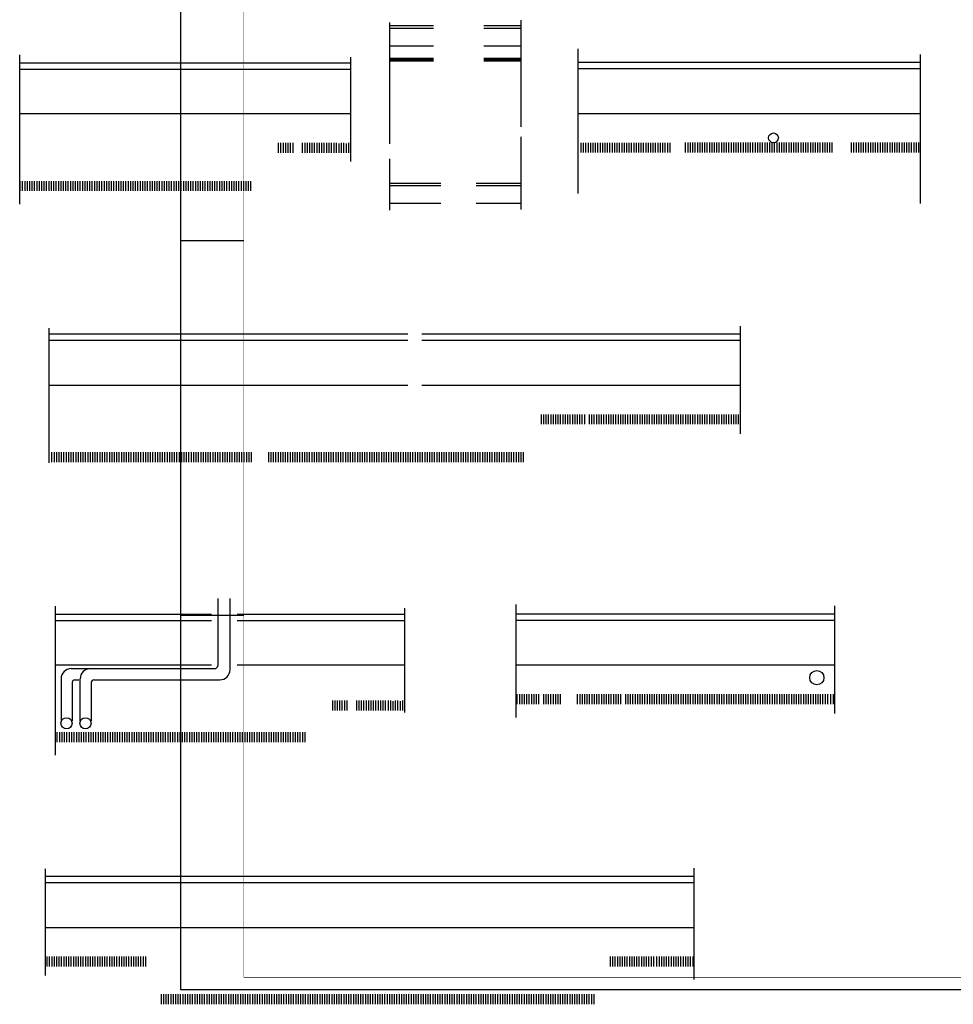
# Model space of a CAD drawing. Header units: millimetres. Extents: x 84333 to 241285, y -2244 to 84291.
# Tile 1 of 74: x 84333 to 121324, y -380 to 38649. Entities that reach past the tile are written whole.
import ezdxf
from ezdxf.enums import TextEntityAlignment as Align

# ---------------------------------------------------------------- set-up
doc = ezdxf.new("R2010")
doc.units = ezdxf.units.MM
doc.header["$LTSCALE"] = 100
doc.layers.get('0').update_dxf_attribs({"linetype": 'CONTINUOUS'})
for name, color, linetype in [('AFDELING', 4, 'CONTINUOUS'), ('BOUW', 8, 'CONTINUOUS'), ('EL6441--_DATACOM', 3, 'CONTINUOUS'), ('LIJN025', 10, 'CONTINUOUS'), ('LIJN050', 90, 'CONTINUOUS'), ('TEKST25', 10, 'CONTINUOUS'), ('TEKST35', 50, 'CONTINUOUS'), ('TEKST50', 90, 'CONTINUOUS')]:
    doc.layers.add(name, color=color, linetype=linetype)
doc.styles.add('ISO', font='ISO.shx')
doc.styles.add('ROMAND', font='romand')
doc.styles.add('TECHNIC', font='technic_.ttf')

# ---------------------------------------------------------------- blocks, each defined once
blk = doc.blocks.new('A0-GE')
at = {"layer": 'LIJN025'}
for p, q in [((0, 297), (25, 297)), ((0, 148.5), (25, 148.5))]:
    blk.add_line(p, q, dxfattribs=at)
blk.add_lwpolyline([(1500, 841), (1500, 0), (0, 0), (0, 841)], close=True, dxfattribs=at)
at = {"layer": 'LIJN050', "const_width": 0.2}
blk.add_lwpolyline([(1495, 836), (25, 836), (25, 5), (1495, 5)], close=True, dxfattribs=at)
at = {"layer": 'TEKST25', "style": 'ROMAND', "width": 2.899115}
blk.add_attdef('STATUS', text='', height=2.5, dxfattribs=at).set_placement((1454, 71.5), (1493, 71.5), align=Align.FIT)
at = {"layer": 'TEKST25', "style": 'ISO'}
for tag, p in [('E', (1455.25, 66)), ('NAAM-E', (1466.75, 66)), ('DATUM-E', (1485, 66)), ('D', (1455.25, 61)), ('NAAM-D', (1466.75, 61)), ('DATUM-D', (1485, 61)), ('C', (1455.25, 56)), ('NAAM-C', (1466.75, 56)), ('DATUM-C', (1485, 56)), ('B', (1455.25, 51)), ('NAAM-B', (1466.75, 51)), ('DATUM-B', (1485, 51)), ('A', (1455.25, 46)), ('NAAM-A', (1466.75, 46)), ('DATUM-A', (1485, 46))]:
    blk.add_attdef(tag, text='', height=2.5, dxfattribs=at).set_placement(p, align=Align.CENTER)
for tag, p in [('DATUM', (1332.75, 36.25)), ('SCHAAL', (1368, 36.25)), ('GETEKEND', (1398.25, 36.25)), ('GECONTOL.', (1433, 36.25)), ('FORMAAT', (1463.25, 28.25))]:
    blk.add_attdef(tag, p, '', height=2.5, dxfattribs=at)
at = {"layer": 'TEKST35', "style": 'ISO'}
for tag, p in [('PROJECT', (1334.5, 72.5)), ('PLAATS', (1334.5, 63.5)), ('INSTALLATIE-REGEL1', (1334.5, 52.5)), ('INSTALLATIE-REGEL2', (1334.5, 43.5))]:
    blk.add_attdef(tag, p, '', height=4, dxfattribs=at)
blk.add_attdef('PROJ.NR.', text='', height=4, dxfattribs=at).set_placement((1481, 23), align=Align.CENTER)
at = {"layer": 'TEKST50', "style": 'ISO'}
blk.add_attdef('FILE-NAAM', text='', height=5, dxfattribs=at).set_placement((1473.5, 7.5), align=Align.CENTER)
blk = doc.blocks.new('A$C13e6995e')
at = {"layer": 'BOUW'}
for p, q in [((14671, 35976), (14671, 40786)), ((14671, 40657), (16392, 40657)), ((18392, 40657), (19866, 40657)), ((19866, 36651), (19866, 40876)), ((14671, 40557), (16392, 40557)), ((18392, 40557), (19866, 40557)), ((16392, 39850), (14671, 39850)), ((19866, 39850), (18392, 39850)), ((0, 33584), (0, 39499)), ((22129, 34006), (22129, 39741)), ((35687, 33601), (35687, 39516)), ((0, 39177), (4959, 39177)), ((4959, 39177), (13113, 39177)), ((13120, 35277), (13120, 39410)), ((14700, 39230), (14700, 39385)), ((14738, 39230), (14738, 39385)), ((14776, 39230), (14776, 39385)), ((14814, 39230), (14814, 39385)), ((14852, 39230), (14852, 39385)), ((14890, 39230), (14890, 39385)), ((14928, 39230), (14928, 39385)), ((14966, 39230), (14966, 39385)), ((15004, 39230), (15004, 39385)), ((15043, 39230), (15043, 39385)), ((15081, 39230), (15081, 39385)), ((15119, 39230), (15119, 39385)), ((15157, 39230), (15157, 39385)), ((15195, 39230), (15195, 39385)), ((15233, 39230), (15233, 39385)), ((15271, 39230), (15271, 39385)), ((15309, 39230), (15309, 39385)), ((15347, 39230), (15347, 39385)), ((15385, 39230), (15385, 39385)), ((15424, 39230), (15424, 39385)), ((15462, 39230), (15462, 39385)), ((15500, 39230), (15500, 39385)), ((15538, 39230), (15538, 39385)), ((15576, 39230), (15576, 39385)), ((15614, 39230), (15614, 39385)), ((15652, 39230), (15652, 39385)), ((15690, 39230), (15690, 39385)), ((15728, 39230), (15728, 39385)), ((15766, 39230), (15766, 39385)), ((15805, 39230), (15805, 39385)), ((15843, 39230), (15843, 39385)), ((15881, 39230), (15881, 39385)), ((15919, 39230), (15919, 39385)), ((15957, 39230), (15957, 39385)), ((15995, 39230), (15995, 39385)), ((16033, 39230), (16033, 39385)), ((16071, 39230), (16071, 39385)), ((16109, 39230), (16109, 39385)), ((16147, 39230), (16147, 39385)), ((16186, 39230), (16186, 39385)), ((16224, 39230), (16224, 39385)), ((16262, 39230), (16262, 39385)), ((16300, 39230), (16300, 39385)), ((16338, 39230), (16338, 39385)), ((16376, 39230), (16376, 39385)), ((18420, 39230), (18420, 39385)), ((18458, 39230), (18458, 39385)), ((18496, 39230), (18496, 39385)), ((18535, 39230), (18535, 39385)), ((18573, 39230), (18573, 39385)), ((18611, 39230), (18611, 39385)), ((18649, 39230), (18649, 39385)), ((18687, 39230), (18687, 39385)), ((18725, 39230), (18725, 39385)), ((18763, 39230), (18763, 39385)), ((18801, 39230), (18801, 39385)), ((18839, 39230), (18839, 39385)), ((18877, 39230), (18877, 39385)), ((18916, 39230), (18916, 39385)), ((18954, 39230), (18954, 39385)), ((18992, 39230), (18992, 39385)), ((19030, 39230), (19030, 39385)), ((19068, 39230), (19068, 39385)), ((19106, 39230), (19106, 39385)), ((19144, 39230), (19144, 39385)), ((19182, 39230), (19182, 39385)), ((19220, 39230), (19220, 39385)), ((19258, 39230), (19258, 39385)), ((19297, 39230), (19297, 39385)), ((19335, 39230), (19335, 39385)), ((19373, 39230), (19373, 39385)), ((19411, 39230), (19411, 39385)), ((19449, 39230), (19449, 39385)), ((19487, 39230), (19487, 39385)), ((19525, 39230), (19525, 39385)), ((19563, 39230), (19563, 39385)), ((19601, 39230), (19601, 39385)), ((19639, 39230), (19639, 39385)), ((19678, 39230), (19678, 39385)), ((19716, 39230), (19716, 39385)), ((19754, 39230), (19754, 39385)), ((19792, 39230), (19792, 39385)), ((19830, 39230), (19830, 39385)), ((19868, 39230), (19868, 39385)), ((30592, 39194), (22129, 39194)), ((35687, 39194), (30592, 39194)), ((0, 38927), (4959, 38927)), ((4959, 38927), (13113, 38927)), ((30592, 38944), (22129, 38944)), ((35687, 38944), (30592, 38944)), ((13134, 37159), (0, 37159)), ((22129, 37176), (35687, 37176)), ((10258, 35609), (10258, 36009)), ((10353, 35609), (10353, 36009)), ((10448, 35609), (10448, 36009)), ((10543, 35609), (10543, 36009)), ((10639, 35609), (10639, 36009)), ((10734, 35609), (10734, 36009)), ((10829, 35609), (10829, 36009)), ((11210, 35609), (11210, 36009)), ((11305, 35609), (11305, 36009)), ((11401, 35609), (11401, 36009)), ((11496, 35609), (11496, 36009)), ((11591, 35609), (11591, 36009)), ((11686, 35609), (11686, 36009)), ((11782, 35609), (11782, 36009)), ((11877, 35609), (11877, 36009)), ((11972, 35609), (11972, 36009)), ((12067, 35609), (12067, 36009)), ((12163, 35609), (12163, 36009)), ((12258, 35609), (12258, 36009)), ((12353, 35609), (12353, 36009)), ((12463, 35609), (12463, 36009)), ((12558, 35609), (12558, 36009)), ((12653, 35609), (12653, 35980)), ((12748, 35609), (12748, 36009)), ((12844, 35609), (12844, 36009)), ((12944, 35609), (12944, 35980)), ((13040, 35609), (13040, 36009)), ((19866, 33368), (19866, 36248)), ((22245, 35626), (22245, 36018)), ((22340, 35626), (22340, 36018)), ((22435, 35626), (22435, 36018)), ((22531, 35626), (22531, 36018)), ((22626, 35626), (22626, 36018)), ((22721, 35626), (22721, 36018)), ((22816, 35626), (22816, 36018)), ((22912, 35626), (22912, 36018)), ((23007, 35626), (23007, 36018)), ((23102, 35626), (23102, 36018)), ((23198, 35626), (23198, 36018)), ((23293, 35626), (23293, 36018)), ((23389, 35626), (23389, 36018)), ((23484, 35626), (23484, 36018)), ((23579, 35626), (23579, 36018)), ((23674, 35626), (23674, 36018)), ((23770, 35626), (23770, 36018)), ((23865, 35626), (23865, 36018)), ((23960, 35626), (23960, 36018)), ((24055, 35626), (24055, 36018)), ((24151, 35626), (24151, 36018)), ((24246, 35626), (24246, 36018)), ((24341, 35626), (24341, 36018)), ((24436, 35626), (24436, 36018)), ((24532, 35626), (24532, 36018)), ((24627, 35626), (24627, 36018)), ((24722, 35626), (24722, 36018)), ((24817, 35626), (24817, 36018)), ((24913, 35626), (24913, 36018)), ((25008, 35626), (25008, 36018)), ((25103, 35626), (25103, 36018)), ((25198, 35626), (25198, 36018)), ((25294, 35626), (25294, 36018)), ((25389, 35626), (25389, 36018)), ((25484, 35626), (25484, 36018)), ((25579, 35626), (25579, 36018)), ((25675, 35626), (25675, 36018)), ((25770, 35626), (25770, 36018)), ((26387, 35626), (26387, 36023)), ((26483, 35626), (26483, 36023)), ((26578, 35626), (26578, 36023)), ((26673, 35626), (26673, 36023)), ((26768, 35626), (26768, 36023)), ((26864, 35626), (26864, 36023)), ((26959, 35626), (26959, 36023)), ((27054, 35626), (27054, 36023)), ((27149, 35626), (27149, 36023)), ((27245, 35626), (27245, 36023)), ((27340, 35626), (27340, 36023)), ((27435, 35626), (27435, 36023)), ((27530, 35626), (27530, 36023)), ((27626, 35626), (27626, 36023)), ((27721, 35626), (27721, 36023)), ((27816, 35626), (27816, 36023)), ((27911, 35626), (27911, 36023)), ((28007, 35626), (28007, 36023)), ((28102, 35626), (28102, 36023)), ((28197, 35626), (28197, 36023)), ((28292, 35626), (28292, 36023)), ((28388, 35626), (28388, 36023)), ((28483, 35626), (28483, 36023)), ((28578, 35626), (28578, 36023)), ((28673, 35626), (28673, 36023)), ((28769, 35626), (28769, 36023)), ((28864, 35626), (28864, 36023)), ((28959, 35626), (28959, 36023)), ((29054, 35626), (29054, 36023)), ((29150, 35626), (29150, 36023)), ((29245, 35626), (29245, 36023)), ((29340, 35626), (29340, 36023)), ((29435, 35626), (29435, 36023)), ((29531, 35626), (29531, 36023)), ((29626, 35626), (29626, 36023)), ((29721, 35626), (29721, 36023)), ((29816, 35626), (29816, 36023)), ((29912, 35626), (29912, 36023)), ((30007, 35626), (30007, 36023)), ((30102, 35626), (30102, 36023)), ((30197, 35626), (30197, 36023)), ((30293, 35626), (30293, 36023)), ((30388, 35626), (30388, 36023)), ((30483, 35626), (30483, 36023)), ((30578, 35626), (30578, 36023)), ((30674, 35626), (30674, 36023)), ((30769, 35626), (30769, 36023)), ((30864, 35626), (30864, 36023)), ((30959, 35626), (30959, 36023)), ((31055, 35626), (31055, 36023)), ((31150, 35626), (31150, 36023)), ((31245, 35626), (31245, 36023)), ((31340, 35626), (31340, 36023)), ((31436, 35626), (31436, 36023)), ((31531, 35626), (31531, 36023)), ((31626, 35626), (31626, 36023)), ((31721, 35626), (31721, 36023)), ((31817, 35626), (31817, 36023)), ((31912, 35626), (31912, 36023)), ((32007, 35626), (32007, 36023)), ((32102, 35626), (32102, 36023)), ((32198, 35626), (32198, 36023)), ((32960, 35626), (32960, 36023)), ((33055, 35626), (33055, 36023)), ((33150, 35626), (33150, 36023)), ((33245, 35626), (33245, 36023)), ((33341, 35626), (33341, 36023)), ((33436, 35626), (33436, 36023)), ((33531, 35626), (33531, 36023)), ((33626, 35626), (33626, 36023)), ((33722, 35626), (33722, 36023)), ((33817, 35626), (33817, 36023)), ((33912, 35626), (33912, 36023)), ((34007, 35626), (34007, 36023)), ((34103, 35626), (34103, 36023)), ((34198, 35626), (34198, 36023)), ((34293, 35626), (34293, 36023)), ((34388, 35626), (34388, 36023)), ((34484, 35626), (34484, 36023)), ((34579, 35626), (34579, 36023)), ((34674, 35626), (34674, 36023)), ((34769, 35626), (34769, 36023)), ((34865, 35626), (34865, 36023)), ((34960, 35626), (34960, 36023)), ((35055, 35626), (35055, 36023)), ((35150, 35626), (35150, 36023)), ((35246, 35626), (35246, 36023)), ((35341, 35626), (35341, 36023)), ((35436, 35626), (35436, 36023)), ((35531, 35626), (35531, 36023)), ((35627, 35626), (35627, 36023)), ((14671, 33347), (14671, 35382)), ((20, 34109), (20, 34495)), ((115, 34109), (115, 34495)), ((210, 34109), (210, 34495)), ((306, 34109), (306, 34495)), ((401, 34109), (401, 34495)), ((496, 34109), (496, 34495)), ((591, 34109), (591, 34495)), ((687, 34109), (687, 34495)), ((782, 34109), (782, 34495)), ((877, 34109), (877, 34495)), ((972, 34109), (972, 34495)), ((1068, 34109), (1068, 34495)), ((1163, 34109), (1163, 34495)), ((1258, 34109), (1258, 34495)), ((1353, 34109), (1353, 34495)), ((1449, 34109), (1449, 34495)), ((1544, 34109), (1544, 34495)), ((1639, 34109), (1639, 34495)), ((1734, 34109), (1734, 34495)), ((1830, 34109), (1830, 34495)), ((1925, 34109), (1925, 34495)), ((2020, 34109), (2020, 34495)), ((2115, 34109), (2115, 34495)), ((2211, 34109), (2211, 34495)), ((2306, 34109), (2306, 34495)), ((2401, 34109), (2401, 34495)), ((2496, 34109), (2496, 34495)), ((2592, 34109), (2592, 34495)), ((2687, 34109), (2687, 34495)), ((2782, 34109), (2782, 34495)), ((2877, 34109), (2877, 34495)), ((2973, 34109), (2973, 34495)), ((3068, 34109), (3068, 34495)), ((3163, 34109), (3163, 34495)), ((3258, 34109), (3258, 34495)), ((3354, 34109), (3354, 34495)), ((3449, 34109), (3449, 34495)), ((3544, 34109), (3544, 34495)), ((3639, 34109), (3639, 34495)), ((3735, 34109), (3735, 34495)), ((3830, 34109), (3830, 34495)), ((3925, 34109), (3925, 34495)), ((4020, 34109), (4020, 34495)), ((4116, 34109), (4116, 34495)), ((4211, 34109), (4211, 34495)), ((4306, 34109), (4306, 34495)), ((4401, 34109), (4401, 34495)), ((4497, 34109), (4497, 34495)), ((4592, 34109), (4592, 34495)), ((4687, 34109), (4687, 34495)), ((4782, 34109), (4782, 34495)), ((4878, 34109), (4878, 34495)), ((4973, 34109), (4973, 34495)), ((5068, 34109), (5068, 34495)), ((5163, 34109), (5163, 34495)), ((5259, 34109), (5259, 34495)), ((5354, 34109), (5354, 34495)), ((5449, 34109), (5449, 34495)), ((5544, 34109), (5544, 34495)), ((5640, 34109), (5640, 34495)), ((5735, 34109), (5735, 34495)), ((5830, 34109), (5830, 34495)), ((5925, 34109), (5925, 34495)), ((6021, 34109), (6021, 34495)), ((6116, 34109), (6116, 34495)), ((6211, 34109), (6211, 34495)), ((6306, 34109), (6306, 34495)), ((6402, 34109), (6402, 34495)), ((6497, 34109), (6497, 34495)), ((6592, 34109), (6592, 34495)), ((6687, 34109), (6687, 34495)), ((6783, 34109), (6783, 34495)), ((6878, 34109), (6878, 34495)), ((6973, 34109), (6973, 34495)), ((7068, 34109), (7068, 34495)), ((7164, 34109), (7164, 34495)), ((7259, 34109), (7259, 34495)), ((7354, 34109), (7354, 34495)), ((7449, 34109), (7449, 34495)), ((7545, 34109), (7545, 34495)), ((7640, 34109), (7640, 34495)), ((7735, 34109), (7735, 34495)), ((7830, 34109), (7830, 34495)), ((7926, 34109), (7926, 34495)), ((8021, 34109), (8021, 34495)), ((8116, 34109), (8116, 34495)), ((8211, 34109), (8211, 34495)), ((8307, 34109), (8307, 34495)), ((8402, 34109), (8402, 34495)), ((8497, 34109), (8497, 34495)), ((8592, 34109), (8592, 34495)), ((8688, 34109), (8688, 34495)), ((8783, 34109), (8783, 34495)), ((8878, 34109), (8878, 34495)), ((8973, 34109), (8973, 34495)), ((9069, 34109), (9069, 34495)), ((9164, 34109), (9164, 34495)), ((14671, 34419), (16692, 34419)), ((18092, 34419), (19866, 34419)), ((14671, 34319), (16692, 34319)), ((18092, 34319), (19866, 34319)), ((16692, 33612), (14671, 33612)), ((19866, 33612), (18092, 33612)), ((1161, 23328), (1161, 28671)), ((28563, 24480), (28563, 28746)), ((10929, 28424), (1161, 28424)), ((10929, 28174), (1161, 28174)), ((15380, 28424), (10929, 28424)), ((15380, 28174), (10929, 28174)), ((28563, 28424), (15940, 28424)), ((28563, 28174), (15940, 28174)), ((1161, 26406), (15380, 26406)), ((15940, 26406), (28563, 26406)), ((20672, 24856), (20672, 25249)), ((20768, 24856), (20768, 25249)), ((20863, 24856), (20863, 25249)), ((20958, 24856), (20958, 25249)), ((21053, 24856), (21053, 25249)), ((21149, 24856), (21149, 25249)), ((21244, 24856), (21244, 25249)), ((21339, 24856), (21339, 25249)), ((21434, 24856), (21434, 25249)), ((21530, 24856), (21530, 25249)), ((21625, 24856), (21625, 25249)), ((21720, 24856), (21720, 25249)), ((21815, 24856), (21815, 25249)), ((21911, 24856), (21911, 25249)), ((22006, 24856), (22006, 25249)), ((22101, 24856), (22101, 25249)), ((22196, 24856), (22196, 25249)), ((22292, 24856), (22292, 25249)), ((22387, 24856), (22387, 25249)), ((22577, 24856), (22577, 25249)), ((22673, 24856), (22673, 25249)), ((22768, 24856), (22768, 25249)), ((22863, 24856), (22863, 25249)), ((22958, 24856), (22958, 25249)), ((23054, 24856), (23054, 25249)), ((23149, 24856), (23149, 25249)), ((23244, 24856), (23244, 25249)), ((23339, 24856), (23339, 25249)), ((23435, 24856), (23435, 25249)), ((23530, 24856), (23530, 25249)), ((23625, 24856), (23625, 25249)), ((23720, 24856), (23720, 25249)), ((23816, 24856), (23816, 25249)), ((23911, 24856), (23911, 25249)), ((24006, 24856), (24006, 25249)), ((24101, 24856), (24101, 25249)), ((24197, 24856), (24197, 25249)), ((24292, 24856), (24292, 25249)), ((24387, 24856), (24387, 25249)), ((24482, 24856), (24482, 25249)), ((24578, 24856), (24578, 25249)), ((24673, 24856), (24673, 25249)), ((24768, 24856), (24768, 25249)), ((24864, 24856), (24864, 25249)), ((24959, 24856), (24959, 25249)), ((25054, 24856), (25054, 25249)), ((25149, 24856), (25149, 25249)), ((25245, 24856), (25245, 25249)), ((25340, 24856), (25340, 25249)), ((25435, 24856), (25435, 25249)), ((25530, 24856), (25530, 25249)), ((25626, 24856), (25626, 25249)), ((25721, 24856), (25721, 25249)), ((25816, 24856), (25816, 25249)), ((25911, 24856), (25911, 25249)), ((26007, 24856), (26007, 25249)), ((26102, 24856), (26102, 25249)), ((26197, 24856), (26197, 25249)), ((26292, 24856), (26292, 25249)), ((26388, 24856), (26388, 25249)), ((26483, 24856), (26483, 25249)), ((26578, 24856), (26578, 25249)), ((26673, 24856), (26673, 25249)), ((26769, 24856), (26769, 25249)), ((26864, 24856), (26864, 25249)), ((26959, 24856), (26959, 25249)), ((27054, 24856), (27054, 25249)), ((27150, 24856), (27150, 25249)), ((27245, 24856), (27245, 25249)), ((27340, 24856), (27340, 25249)), ((27435, 24856), (27435, 25249)), ((27531, 24856), (27531, 25249)), ((27626, 24856), (27626, 25249)), ((27721, 24856), (27721, 25249)), ((27816, 24856), (27816, 25249)), ((27912, 24856), (27912, 25249)), ((28007, 24856), (28007, 25249)), ((28102, 24856), (28102, 25249)), ((28198, 24856), (28198, 25249)), ((28293, 24856), (28293, 25249)), ((28388, 24856), (28388, 25249)), ((28483, 24856), (28483, 25249)), ((1279, 23356), (1279, 23749)), ((1374, 23356), (1374, 23749)), ((1470, 23356), (1470, 23749)), ((1565, 23356), (1565, 23749)), ((1660, 23356), (1660, 23749)), ((1755, 23356), (1755, 23749)), ((1851, 23356), (1851, 23749)), ((1946, 23356), (1946, 23749)), ((2041, 23356), (2041, 23749)), ((2136, 23356), (2136, 23749)), ((2232, 23356), (2232, 23749)), ((2327, 23356), (2327, 23749)), ((2422, 23356), (2422, 23749)), ((2517, 23356), (2517, 23749)), ((2613, 23356), (2613, 23749)), ((2708, 23356), (2708, 23749)), ((2803, 23356), (2803, 23749)), ((2898, 23356), (2898, 23749)), ((2994, 23356), (2994, 23749)), ((3089, 23356), (3089, 23749)), ((3184, 23356), (3184, 23749)), ((3279, 23356), (3279, 23749)), ((3375, 23356), (3375, 23749)), ((3470, 23356), (3470, 23749)), ((3565, 23356), (3565, 23749)), ((3660, 23356), (3660, 23749)), ((3756, 23356), (3756, 23749)), ((3851, 23356), (3851, 23749)), ((3946, 23356), (3946, 23749)), ((4041, 23356), (4041, 23749)), ((4137, 23356), (4137, 23749)), ((4232, 23356), (4232, 23749)), ((4327, 23356), (4327, 23749)), ((4422, 23356), (4422, 23749)), ((4518, 23356), (4518, 23749)), ((4613, 23356), (4613, 23749)), ((4708, 23356), (4708, 23749)), ((4803, 23356), (4803, 23749)), ((4899, 23356), (4899, 23749)), ((4994, 23356), (4994, 23749)), ((5089, 23356), (5089, 23749)), ((5184, 23356), (5184, 23749)), ((5280, 23356), (5280, 23749)), ((5375, 23356), (5375, 23749)), ((5470, 23356), (5470, 23749)), ((5565, 23356), (5565, 23749)), ((5661, 23356), (5661, 23749)), ((5756, 23356), (5756, 23749)), ((5851, 23356), (5851, 23749)), ((5946, 23356), (5946, 23749)), ((6042, 23356), (6042, 23749)), ((6137, 23356), (6137, 23749)), ((6232, 23356), (6232, 23749)), ((6327, 23356), (6327, 23749)), ((6423, 23356), (6423, 23749)), ((6518, 23356), (6518, 23749)), ((6613, 23356), (6613, 23749)), ((6708, 23356), (6708, 23749)), ((6804, 23356), (6804, 23749)), ((6899, 23356), (6899, 23749)), ((6994, 23356), (6994, 23749)), ((7089, 23356), (7089, 23749)), ((7185, 23356), (7185, 23749)), ((7280, 23356), (7280, 23749)), ((7375, 23356), (7375, 23749)), ((7470, 23356), (7470, 23749)), ((7566, 23356), (7566, 23749)), ((7661, 23356), (7661, 23749)), ((7756, 23356), (7756, 23749)), ((7851, 23356), (7851, 23749)), ((7947, 23356), (7947, 23749)), ((8042, 23356), (8042, 23749)), ((8137, 23356), (8137, 23749)), ((8232, 23356), (8232, 23749)), ((8328, 23356), (8328, 23749)), ((8423, 23356), (8423, 23749)), ((8518, 23356), (8518, 23749)), ((8613, 23356), (8613, 23749)), ((8709, 23356), (8709, 23749)), ((8804, 23356), (8804, 23749)), ((8899, 23356), (8899, 23749)), ((8994, 23356), (8994, 23749)), ((9090, 23356), (9090, 23749)), ((9185, 23356), (9185, 23749)), ((9868, 23356), (9868, 23749)), ((9963, 23356), (9963, 23749)), ((10058, 23356), (10058, 23749)), ((10153, 23356), (10153, 23749)), ((10249, 23356), (10249, 23749)), ((10344, 23356), (10344, 23749)), ((10439, 23356), (10439, 23749)), ((10534, 23356), (10534, 23749)), ((10630, 23356), (10630, 23749)), ((10725, 23356), (10725, 23749)), ((10820, 23356), (10820, 23749)), ((10915, 23356), (10915, 23749)), ((11011, 23356), (11011, 23749)), ((11106, 23356), (11106, 23749)), ((11201, 23356), (11201, 23749)), ((11296, 23356), (11296, 23749)), ((11392, 23356), (11392, 23749)), ((11487, 23356), (11487, 23749)), ((11582, 23356), (11582, 23749)), ((11677, 23356), (11677, 23749)), ((11773, 23356), (11773, 23749)), ((11868, 23356), (11868, 23749)), ((11963, 23356), (11963, 23749)), ((12058, 23356), (12058, 23749)), ((12154, 23356), (12154, 23749)), ((12249, 23356), (12249, 23749)), ((12344, 23356), (12344, 23749)), ((12439, 23356), (12439, 23749)), ((12535, 23356), (12535, 23749)), ((12630, 23356), (12630, 23749)), ((12725, 23356), (12725, 23749)), ((12820, 23356), (12820, 23749)), ((12916, 23356), (12916, 23749)), ((13011, 23356), (13011, 23749)), ((13106, 23356), (13106, 23749)), ((13201, 23356), (13201, 23749)), ((13297, 23356), (13297, 23749)), ((13392, 23356), (13392, 23749)), ((13487, 23356), (13487, 23749)), ((13582, 23356), (13582, 23749)), ((13678, 23356), (13678, 23749)), ((13773, 23356), (13773, 23749)), ((13868, 23356), (13868, 23749)), ((13963, 23356), (13963, 23749)), ((14059, 23356), (14059, 23749)), ((14154, 23356), (14154, 23749)), ((14249, 23356), (14249, 23749)), ((14344, 23356), (14344, 23749)), ((14440, 23356), (14440, 23749)), ((14535, 23356), (14535, 23749)), ((14630, 23356), (14630, 23749)), ((14725, 23356), (14725, 23749)), ((14821, 23356), (14821, 23749)), ((14916, 23356), (14916, 23749)), ((15011, 23356), (15011, 23749)), ((15106, 23356), (15106, 23749)), ((15202, 23356), (15202, 23749)), ((15297, 23356), (15297, 23749)), ((15392, 23356), (15392, 23749)), ((15487, 23356), (15487, 23749)), ((15583, 23356), (15583, 23749)), ((15678, 23356), (15678, 23749)), ((15773, 23356), (15773, 23749)), ((15868, 23356), (15868, 23749)), ((15964, 23356), (15964, 23749)), ((16059, 23356), (16059, 23749)), ((16154, 23356), (16154, 23749)), ((16249, 23356), (16249, 23749)), ((16345, 23356), (16345, 23749)), ((16440, 23356), (16440, 23749)), ((16535, 23356), (16535, 23749)), ((16630, 23356), (16630, 23749)), ((16726, 23356), (16726, 23749)), ((16821, 23356), (16821, 23749)), ((16916, 23356), (16916, 23749)), ((17011, 23356), (17011, 23749)), ((17107, 23356), (17107, 23749)), ((17202, 23356), (17202, 23749)), ((17297, 23356), (17297, 23749)), ((17392, 23356), (17392, 23749)), ((17488, 23356), (17488, 23749)), ((17583, 23356), (17583, 23749)), ((17678, 23356), (17678, 23749)), ((17773, 23356), (17773, 23749)), ((17869, 23356), (17869, 23749)), ((17964, 23356), (17964, 23749)), ((18059, 23356), (18059, 23749)), ((18154, 23356), (18154, 23749)), ((18250, 23356), (18250, 23749)), ((18345, 23356), (18345, 23749)), ((18440, 23356), (18440, 23749)), ((18535, 23356), (18535, 23749)), ((18631, 23356), (18631, 23749)), ((18726, 23356), (18726, 23749)), ((18821, 23356), (18821, 23749)), ((18916, 23356), (18916, 23749)), ((19012, 23356), (19012, 23749)), ((19107, 23356), (19107, 23749)), ((19202, 23356), (19202, 23749)), ((19297, 23356), (19297, 23749)), ((19393, 23356), (19393, 23749)), ((19488, 23356), (19488, 23749)), ((19583, 23356), (19583, 23749)), ((19678, 23356), (19678, 23749)), ((19774, 23356), (19774, 23749)), ((19869, 23356), (19869, 23749)), ((19964, 23356), (19964, 23749)), ((7859, 15319), (7859, 17954)), ((8334, 15127), (8334, 17954)), ((1422, 11734), (1422, 17650)), ((19669, 13237), (19669, 17712)), ((32295, 13389), (32295, 17654)), ((1422, 17328), (7599, 17328)), ((8623, 17328), (15257, 17328)), ((15264, 13428), (15264, 17561)), ((32295, 17332), (19669, 17332)), ((1422, 17078), (7599, 17078)), ((8623, 17078), (15257, 17078)), ((32295, 17082), (19669, 17082)), ((7599, 15310), (1422, 15310)), ((15278, 15310), (8623, 15310)), ((19669, 15315), (32308, 15315)), ((2040, 15169), (7709, 15169)), ((1640, 14769), (1640, 13102)), ((2081, 14627), (2081, 13102)), ((2181, 14727), (2339, 14727)), ((2389, 14769), (2389, 13102)), ((2838, 14627), (2838, 13102)), ((2938, 14727), (7934, 14727)), ((19715, 13765), (19715, 14158)), ((19811, 13765), (19811, 14158)), ((19906, 13765), (19906, 14158)), ((20001, 13765), (20001, 14158)), ((20096, 13765), (20096, 14158)), ((20192, 13765), (20192, 14158)), ((20287, 13765), (20287, 14158)), ((20382, 13765), (20382, 14158)), ((20477, 13765), (20477, 14158)), ((20573, 13765), (20573, 14158)), ((20763, 13765), (20763, 14158)), ((20858, 13765), (20858, 14158)), ((20954, 13765), (20954, 14158)), ((21049, 13765), (21049, 14158)), ((21144, 13765), (21144, 14158)), ((21239, 13765), (21239, 14158)), ((21335, 13765), (21335, 14158)), ((21430, 13765), (21430, 14158)), ((22107, 13765), (22107, 14158)), ((22202, 13765), (22202, 14158)), ((22297, 13765), (22297, 14158)), ((22393, 13765), (22393, 14158)), ((22488, 13765), (22488, 14158)), ((22583, 13765), (22583, 14158)), ((22678, 13765), (22678, 14158)), ((22774, 13765), (22774, 14158)), ((22869, 13765), (22869, 14158)), ((22964, 13765), (22964, 14158)), ((23059, 13765), (23059, 14158)), ((23155, 13765), (23155, 14158)), ((23250, 13765), (23250, 14158)), ((23345, 13765), (23345, 14158)), ((23440, 13765), (23440, 14158)), ((23536, 13765), (23536, 14158)), ((23631, 13765), (23631, 14158)), ((23726, 13765), (23726, 14158)), ((23821, 13765), (23821, 14158)), ((24012, 13765), (24012, 14158)), ((24107, 13765), (24107, 14158)), ((24202, 13765), (24202, 14158)), ((24298, 13765), (24298, 14158)), ((24393, 13765), (24393, 14158)), ((24488, 13765), (24488, 14158)), ((24583, 13765), (24583, 14158)), ((24679, 13765), (24679, 14158)), ((24774, 13765), (24774, 14158)), ((24869, 13765), (24869, 14158)), ((24964, 13765), (24964, 14158)), ((25060, 13765), (25060, 14158)), ((25155, 13765), (25155, 14158)), ((25250, 13765), (25250, 14158)), ((25345, 13765), (25345, 14158)), ((25441, 13765), (25441, 14158)), ((25536, 13765), (25536, 14158)), ((25631, 13765), (25631, 14158)), ((25726, 13765), (25726, 14158)), ((25822, 13765), (25822, 14158)), ((25917, 13765), (25917, 14158)), ((26012, 13765), (26012, 14158)), ((26107, 13765), (26107, 14158)), ((26203, 13765), (26203, 14158)), ((26298, 13765), (26298, 14158)), ((26393, 13765), (26393, 14158)), ((26489, 13765), (26489, 14158)), ((26584, 13765), (26584, 14158)), ((26679, 13765), (26679, 14158)), ((26774, 13765), (26774, 14158)), ((26870, 13765), (26870, 14158)), ((26965, 13765), (26965, 14158)), ((27060, 13765), (27060, 14158)), ((27155, 13765), (27155, 14158)), ((27251, 13765), (27251, 14158)), ((27346, 13765), (27346, 14158)), ((27441, 13765), (27441, 14158)), ((27536, 13765), (27536, 14158)), ((27632, 13765), (27632, 14158)), ((27727, 13765), (27727, 14158)), ((27822, 13765), (27822, 14158)), ((27917, 13765), (27917, 14158)), ((28013, 13765), (28013, 14158)), ((28108, 13765), (28108, 14158)), ((28203, 13765), (28203, 14158)), ((28298, 13765), (28298, 14158)), ((28394, 13765), (28394, 14158)), ((28489, 13765), (28489, 14158)), ((28584, 13765), (28584, 14158)), ((28679, 13765), (28679, 14158)), ((28775, 13765), (28775, 14158)), ((28870, 13765), (28870, 14158)), ((28965, 13765), (28965, 14158)), ((29060, 13765), (29060, 14158)), ((29156, 13765), (29156, 14158)), ((29251, 13765), (29251, 14158)), ((29346, 13765), (29346, 14158)), ((29441, 13765), (29441, 14158)), ((29537, 13765), (29537, 14158)), ((29632, 13765), (29632, 14158)), ((29727, 13765), (29727, 14158)), ((29823, 13765), (29823, 14158)), ((29918, 13765), (29918, 14158)), ((30017, 13765), (30017, 14158)), ((30112, 13765), (30112, 14158)), ((30208, 13765), (30208, 14158)), ((30303, 13765), (30303, 14158)), ((30398, 13765), (30398, 14158)), ((30493, 13765), (30493, 14158)), ((30589, 13765), (30589, 14158)), ((30684, 13765), (30684, 14158)), ((30779, 13765), (30779, 14158)), ((30874, 13765), (30874, 14158)), ((30970, 13765), (30970, 14158)), ((31065, 13765), (31065, 14158)), ((31160, 13765), (31160, 14158)), ((31255, 13765), (31255, 14158)), ((31351, 13765), (31351, 14158)), ((31446, 13765), (31446, 14158)), ((31541, 13765), (31541, 14158)), ((31637, 13765), (31637, 14158)), ((31732, 13765), (31732, 14158)), ((31827, 13765), (31827, 14158)), ((31922, 13765), (31922, 14158)), ((32018, 13765), (32018, 14158)), ((32144, 13765), (32144, 14158)), ((32239, 13765), (32239, 14158)), ((12402, 13510), (12402, 13910)), ((12497, 13510), (12497, 13910)), ((12592, 13510), (12592, 13910)), ((12687, 13510), (12687, 13910)), ((12783, 13510), (12783, 13910)), ((12878, 13510), (12878, 13910)), ((12973, 13510), (12973, 13910)), ((13354, 13510), (13354, 13910)), ((13449, 13510), (13449, 13910)), ((13545, 13510), (13545, 13910)), ((13640, 13510), (13640, 13910)), ((13735, 13510), (13735, 13910)), ((13830, 13510), (13830, 13910)), ((13926, 13510), (13926, 13910)), ((14021, 13510), (14021, 13910)), ((14116, 13510), (14116, 13910)), ((14211, 13510), (14211, 13910)), ((14307, 13510), (14307, 13910)), ((14402, 13510), (14402, 13910)), ((14497, 13510), (14497, 13910)), ((14607, 13510), (14607, 13910)), ((14702, 13510), (14702, 13910)), ((14797, 13510), (14797, 13881)), ((14892, 13510), (14892, 13910)), ((14988, 13510), (14988, 13910)), ((15089, 13510), (15089, 13881)), ((15184, 13510), (15184, 13910)), ((1483, 12260), (1483, 12646)), ((1586, 12260), (1586, 12646)), ((1681, 12260), (1681, 12646)), ((1777, 12260), (1777, 12646)), ((1872, 12260), (1872, 12646)), ((1967, 12260), (1967, 12646)), ((2062, 12260), (2062, 12646)), ((2158, 12260), (2158, 12646)), ((2164, 12260), (2164, 12646)), ((2259, 12260), (2259, 12646)), ((2354, 12260), (2354, 12646)), ((2450, 12260), (2450, 12646)), ((2545, 12260), (2545, 12646)), ((2640, 12260), (2640, 12646)), ((2735, 12260), (2735, 12646)), ((2831, 12260), (2831, 12646)), ((2926, 12260), (2926, 12646)), ((3021, 12260), (3021, 12646)), ((3116, 12260), (3116, 12646)), ((3212, 12260), (3212, 12646)), ((3307, 12260), (3307, 12646)), ((3402, 12260), (3402, 12646)), ((3497, 12260), (3497, 12646)), ((3593, 12260), (3593, 12646)), ((3688, 12260), (3688, 12646)), ((3783, 12260), (3783, 12646)), ((3878, 12260), (3878, 12646)), ((3974, 12260), (3974, 12646)), ((4069, 12260), (4069, 12646)), ((4164, 12260), (4164, 12646)), ((4259, 12260), (4259, 12646)), ((4355, 12260), (4355, 12646)), ((4450, 12260), (4450, 12646)), ((4545, 12260), (4545, 12646)), ((4640, 12260), (4640, 12646)), ((4736, 12260), (4736, 12646)), ((4831, 12260), (4831, 12646)), ((4926, 12260), (4926, 12646)), ((5021, 12260), (5021, 12646)), ((5117, 12260), (5117, 12646)), ((5212, 12260), (5212, 12646)), ((5307, 12260), (5307, 12646)), ((5402, 12260), (5402, 12646)), ((5498, 12260), (5498, 12646)), ((5593, 12260), (5593, 12646)), ((5688, 12260), (5688, 12646)), ((5783, 12260), (5783, 12646)), ((5879, 12260), (5879, 12646)), ((5974, 12260), (5974, 12646)), ((6069, 12260), (6069, 12646)), ((6164, 12260), (6164, 12646)), ((6260, 12260), (6260, 12646)), ((6355, 12260), (6355, 12646)), ((6450, 12260), (6450, 12646)), ((6545, 12260), (6545, 12646)), ((6641, 12260), (6641, 12646)), ((6736, 12260), (6736, 12646)), ((6831, 12260), (6831, 12646)), ((6926, 12260), (6926, 12646)), ((7022, 12260), (7022, 12646)), ((7117, 12260), (7117, 12646)), ((7212, 12260), (7212, 12646)), ((7307, 12260), (7307, 12646)), ((7403, 12260), (7403, 12646)), ((7498, 12260), (7498, 12646)), ((7593, 12260), (7593, 12646)), ((7688, 12260), (7688, 12646)), ((7784, 12260), (7784, 12646)), ((7879, 12260), (7879, 12646)), ((7974, 12260), (7974, 12646)), ((8069, 12260), (8069, 12646)), ((8165, 12260), (8165, 12646)), ((8260, 12260), (8260, 12646)), ((8355, 12260), (8355, 12646)), ((8450, 12260), (8450, 12646)), ((8546, 12260), (8546, 12646)), ((8641, 12260), (8641, 12646)), ((8736, 12260), (8736, 12646)), ((8831, 12260), (8831, 12646)), ((8927, 12260), (8927, 12646)), ((9022, 12260), (9022, 12646)), ((9117, 12260), (9117, 12646)), ((9212, 12260), (9212, 12646)), ((9308, 12260), (9308, 12646)), ((9403, 12260), (9403, 12646)), ((9498, 12260), (9498, 12646)), ((9593, 12260), (9593, 12646)), ((9689, 12260), (9689, 12646)), ((9784, 12260), (9784, 12646)), ((9879, 12260), (9879, 12646)), ((9974, 12260), (9974, 12646)), ((10070, 12260), (10070, 12646)), ((10165, 12260), (10165, 12646)), ((10260, 12260), (10260, 12646)), ((10355, 12260), (10355, 12646)), ((10451, 12260), (10451, 12646)), ((10546, 12260), (10546, 12646)), ((10641, 12260), (10641, 12646)), ((10736, 12260), (10736, 12646)), ((10832, 12260), (10832, 12646)), ((10927, 12260), (10927, 12646)), ((11022, 12260), (11022, 12646)), ((11117, 12260), (11117, 12646)), ((11213, 12260), (11213, 12646)), ((11308, 12260), (11308, 12646)), ((1017, 3009), (1017, 7240)), ((26723, 2852), (26723, 7254)), ((9819, 6932), (1017, 6932)), ((9819, 6682), (1017, 6682)), ((26723, 6932), (9819, 6932)), ((26723, 6682), (9819, 6682)), ((1017, 4914), (26723, 4914)), ((1091, 3364), (1091, 3756)), ((1186, 3364), (1186, 3756)), ((1281, 3364), (1281, 3756)), ((1377, 3364), (1377, 3756)), ((1472, 3364), (1472, 3756)), ((1567, 3364), (1567, 3756)), ((1662, 3364), (1662, 3756)), ((1758, 3364), (1758, 3756)), ((1853, 3364), (1853, 3756)), ((1948, 3364), (1948, 3756)), ((2043, 3364), (2043, 3756)), ((2139, 3364), (2139, 3756)), ((2234, 3364), (2234, 3756)), ((2329, 3364), (2329, 3756)), ((2424, 3364), (2424, 3756)), ((2520, 3364), (2520, 3756)), ((2615, 3364), (2615, 3756)), ((2710, 3364), (2710, 3756)), ((2805, 3364), (2805, 3756)), ((2901, 3364), (2901, 3756)), ((2996, 3364), (2996, 3756)), ((3091, 3364), (3091, 3756)), ((3186, 3364), (3186, 3756)), ((3282, 3364), (3282, 3756)), ((3377, 3364), (3377, 3756)), ((3472, 3364), (3472, 3756)), ((3567, 3364), (3567, 3756)), ((3663, 3364), (3663, 3756)), ((3758, 3364), (3758, 3756)), ((3853, 3364), (3853, 3756)), ((3948, 3364), (3948, 3756)), ((4044, 3364), (4044, 3756)), ((4139, 3364), (4139, 3756)), ((4234, 3364), (4234, 3756)), ((4329, 3364), (4329, 3756)), ((4425, 3364), (4425, 3756)), ((4520, 3364), (4520, 3756)), ((4615, 3364), (4615, 3756)), ((4710, 3364), (4710, 3756)), ((4806, 3364), (4806, 3756)), ((4901, 3364), (4901, 3756)), ((4996, 3364), (4996, 3756)), ((23408, 3364), (23408, 3761)), ((23504, 3364), (23504, 3761)), ((23599, 3364), (23599, 3761)), ((23694, 3364), (23694, 3761)), ((23789, 3364), (23789, 3761)), ((23885, 3364), (23885, 3761)), ((23980, 3364), (23980, 3761)), ((24075, 3364), (24075, 3761)), ((24170, 3364), (24170, 3761)), ((24266, 3364), (24266, 3761)), ((24361, 3364), (24361, 3761)), ((24456, 3364), (24456, 3761)), ((24551, 3364), (24551, 3761)), ((24647, 3364), (24647, 3761)), ((24742, 3364), (24742, 3761)), ((24837, 3364), (24837, 3761)), ((24932, 3364), (24932, 3761)), ((25028, 3364), (25028, 3761)), ((25123, 3364), (25123, 3761)), ((25250, 3364), (25250, 3761)), ((25345, 3364), (25345, 3761)), ((25440, 3364), (25440, 3761)), ((25536, 3364), (25536, 3761)), ((25631, 3364), (25631, 3761)), ((25726, 3364), (25726, 3761)), ((25821, 3364), (25821, 3761)), ((25917, 3364), (25917, 3761)), ((26012, 3364), (26012, 3761)), ((26107, 3364), (26107, 3761)), ((26202, 3364), (26202, 3761)), ((26298, 3364), (26298, 3761)), ((26393, 3364), (26393, 3761)), ((26488, 3364), (26488, 3761)), ((26583, 3364), (26583, 3761)), ((26679, 3364), (26679, 3761)), ((5614, 1864), (5614, 2261)), ((5709, 1864), (5709, 2261)), ((5804, 1864), (5804, 2261)), ((5804, 1864), (5804, 2261)), ((5899, 1864), (5899, 2261)), ((5995, 1864), (5995, 2261)), ((6090, 1864), (6090, 2261)), ((6185, 1864), (6185, 2261)), ((6280, 1864), (6280, 2261)), ((6376, 1864), (6376, 2261)), ((6471, 1864), (6471, 2261)), ((6566, 1864), (6566, 2261)), ((6661, 1864), (6661, 2261)), ((6757, 1864), (6757, 2261)), ((6852, 1864), (6852, 2261)), ((6947, 1864), (6947, 2261)), ((7042, 1864), (7042, 2261)), ((7138, 1864), (7138, 2261)), ((7233, 1864), (7233, 2261)), ((7328, 1864), (7328, 2261)), ((7423, 1864), (7423, 2261)), ((7519, 1864), (7519, 2261)), ((7614, 1864), (7614, 2261)), ((7709, 1864), (7709, 2261)), ((7804, 1864), (7804, 2261)), ((7900, 1864), (7900, 2261)), ((7995, 1864), (7995, 2261)), ((8090, 1864), (8090, 2261)), ((8185, 1864), (8185, 2261)), ((8281, 1864), (8281, 2261)), ((8376, 1864), (8376, 2261)), ((8471, 1864), (8471, 2261)), ((8566, 1864), (8566, 2261)), ((8662, 1864), (8662, 2261)), ((8757, 1864), (8757, 2261)), ((8852, 1864), (8852, 2261)), ((8947, 1864), (8947, 2261)), ((9043, 1864), (9043, 2261)), ((9138, 1864), (9138, 2261)), ((9233, 1864), (9233, 2261)), ((9328, 1864), (9328, 2261)), ((9424, 1864), (9424, 2261)), ((9519, 1864), (9519, 2261)), ((9614, 1864), (9614, 2261)), ((9709, 1864), (9709, 2261)), ((9805, 1864), (9805, 2261)), ((9900, 1864), (9900, 2261)), ((9995, 1864), (9995, 2261)), ((10090, 1864), (10090, 2261)), ((10186, 1864), (10186, 2261)), ((10281, 1864), (10281, 2261)), ((10376, 1864), (10376, 2261)), ((10471, 1864), (10471, 2261)), ((10567, 1864), (10567, 2261)), ((10662, 1864), (10662, 2261)), ((10757, 1864), (10757, 2261)), ((10852, 1864), (10852, 2261)), ((10948, 1864), (10948, 2261)), ((11043, 1864), (11043, 2261)), ((11138, 1864), (11138, 2261)), ((11233, 1864), (11233, 2261)), ((11329, 1864), (11329, 2261)), ((11424, 1864), (11424, 2261)), ((11519, 1864), (11519, 2261)), ((11614, 1864), (11614, 2261)), ((11710, 1864), (11710, 2261)), ((11805, 1864), (11805, 2261)), ((11900, 1864), (11900, 2261)), ((11995, 1864), (11995, 2261)), ((12091, 1864), (12091, 2261)), ((12186, 1864), (12186, 2261)), ((12281, 1864), (12281, 2261)), ((12376, 1864), (12376, 2261)), ((12472, 1864), (12472, 2261)), ((12567, 1864), (12567, 2261)), ((12662, 1864), (12662, 2261)), ((12757, 1864), (12757, 2261)), ((12853, 1864), (12853, 2261)), ((12948, 1864), (12948, 2261)), ((13043, 1864), (13043, 2261)), ((13138, 1864), (13138, 2261)), ((13234, 1864), (13234, 2261)), ((13329, 1864), (13329, 2261)), ((13424, 1864), (13424, 2261)), ((13519, 1864), (13519, 2261)), ((13615, 1864), (13615, 2261)), ((13710, 1864), (13710, 2261)), ((13805, 1864), (13805, 2261)), ((13900, 1864), (13900, 2261)), ((13996, 1864), (13996, 2261)), ((14091, 1864), (14091, 2261)), ((14186, 1864), (14186, 2261)), ((14281, 1864), (14281, 2261)), ((14377, 1864), (14377, 2261)), ((14472, 1864), (14472, 2261)), ((14567, 1864), (14567, 2261)), ((14662, 1864), (14662, 2261)), ((14758, 1864), (14758, 2261)), ((14853, 1864), (14853, 2261)), ((14948, 1864), (14948, 2261)), ((15043, 1864), (15043, 2261)), ((15139, 1864), (15139, 2261)), ((15234, 1864), (15234, 2261)), ((15329, 1864), (15329, 2261)), ((15424, 1864), (15424, 2261)), ((15520, 1864), (15520, 2261)), ((15615, 1864), (15615, 2261)), ((15710, 1864), (15710, 2261)), ((15805, 1864), (15805, 2261)), ((15901, 1864), (15901, 2261)), ((15996, 1864), (15996, 2261)), ((16091, 1864), (16091, 2261)), ((16186, 1864), (16186, 2261)), ((16282, 1864), (16282, 2261)), ((16377, 1864), (16377, 2261)), ((16472, 1864), (16472, 2261)), ((16567, 1864), (16567, 2261)), ((16663, 1864), (16663, 2261)), ((16758, 1864), (16758, 2261)), ((16853, 1864), (16853, 2261)), ((16948, 1864), (16948, 2261)), ((17044, 1864), (17044, 2261)), ((17139, 1864), (17139, 2261)), ((17234, 1864), (17234, 2261)), ((17329, 1864), (17329, 2261)), ((17425, 1864), (17425, 2261)), ((17520, 1864), (17520, 2261)), ((17615, 1864), (17615, 2261)), ((17710, 1864), (17710, 2261)), ((17806, 1864), (17806, 2261)), ((17901, 1864), (17901, 2261)), ((17996, 1864), (17996, 2261)), ((18091, 1864), (18091, 2261)), ((18187, 1864), (18187, 2261)), ((18282, 1864), (18282, 2261)), ((18377, 1864), (18377, 2261)), ((18472, 1864), (18472, 2261)), ((18568, 1864), (18568, 2261)), ((18663, 1864), (18663, 2261)), ((18758, 1864), (18758, 2261)), ((18853, 1864), (18853, 2261)), ((18949, 1864), (18949, 2261)), ((19044, 1864), (19044, 2261)), ((19139, 1864), (19139, 2261)), ((19234, 1864), (19234, 2261)), ((19330, 1864), (19330, 2261)), ((19425, 1864), (19425, 2261)), ((19520, 1864), (19520, 2261)), ((19615, 1864), (19615, 2261)), ((19711, 1864), (19711, 2261)), ((19806, 1864), (19806, 2261)), ((19901, 1864), (19901, 2261)), ((19996, 1864), (19996, 2261)), ((20092, 1864), (20092, 2261)), ((20187, 1864), (20187, 2261)), ((20282, 1864), (20282, 2261)), ((20377, 1864), (20377, 2261)), ((20473, 1864), (20473, 2261)), ((20568, 1864), (20568, 2261)), ((20663, 1864), (20663, 2261)), ((20758, 1864), (20758, 2261)), ((20854, 1864), (20854, 2261)), ((20949, 1864), (20949, 2261)), ((21044, 1864), (21044, 2261)), ((21139, 1864), (21139, 2261)), ((21235, 1864), (21235, 2261)), ((21330, 1864), (21330, 2261)), ((21425, 1864), (21425, 2261)), ((21520, 1864), (21520, 2261)), ((21616, 1864), (21616, 2261)), ((21711, 1864), (21711, 2261)), ((21806, 1864), (21806, 2261)), ((21901, 1864), (21901, 2261)), ((21997, 1864), (21997, 2261)), ((22092, 1864), (22092, 2261)), ((22187, 1864), (22187, 2261)), ((22282, 1864), (22282, 2261)), ((22378, 1864), (22378, 2261)), ((22473, 1864), (22473, 2261)), ((22568, 1864), (22568, 2261)), ((22663, 1864), (22663, 2261)), ((22759, 1864), (22759, 2261))]:
    blk.add_line(p, q, dxfattribs=at)
for centre, radius in [((29866, 36209), 194), ((31586, 14811), 282), ((1856, 13006), 220), ((2606, 13006), 220)]:
    blk.add_circle(centre, radius, dxfattribs=at)
for centre, radius, start, end in [((7709, 15319), 150, 270, 0), ((2040, 14769), 400, 90, 180), ((2797, 14769), 400, 90, 180), ((7934, 15127), 400, 270, 0), ((2181, 14627), 100, 90, 180), ((2938, 14627), 100, 90, 180)]:
    blk.add_arc(centre, radius, start, end, dxfattribs=at)
at = {"layer": 'AFDELING', "color": 8, "style": 'TECHNIC'}
for p in [(92219, 54468), (58038, 41625), (88108, 41444)]:
    blk.add_attdef('VIDE', text='', height=500, dxfattribs=at).set_placement(p, align=Align.CENTER)
blk.add_attdef('VIDE', text='', height=500, rotation=90, dxfattribs=at).set_placement((75129, 25766), align=Align.CENTER)

msp = doc.modelspace()

# ---------------------------------------------------------------- block references
at = {"xscale": 100, "yscale": 100, "zscale": 100}
msp.add_blockref('A0-GE', (90712, 191), dxfattribs=at)
at = {"layer": 'EL6441--_DATACOM'}
msp.add_blockref('A$C13e6995e', (84333, -2244), dxfattribs=at)

doc.saveas('drawing.dxf')
